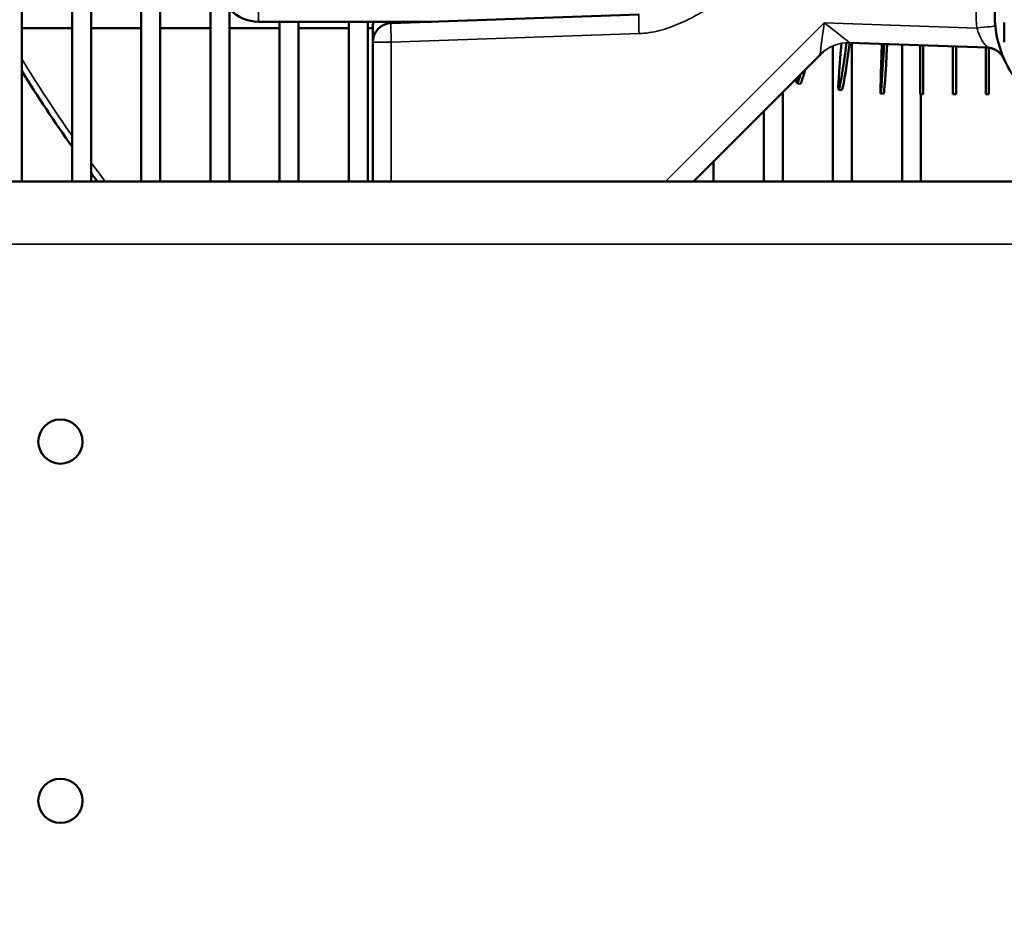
# Model space of a CAD drawing. Header units: inches. Extents: x 1 to 237, y 4 to 150.
# Tile 19 of 209: x 21.95 to 28.11, y 104.61 to 110.17. Entities that reach past the tile are written whole.
import ezdxf

# ---------------------------------------------------------------- set-up
doc = ezdxf.new("R2010")
doc.units = ezdxf.units.IN
doc.header["$LTSCALE"] = 7
doc.header["$MEASUREMENT"] = 0
for name, color, linetype, lineweight in [('Dimension (ANSI)', 7, 'Continuous', 25), ('Visible (ANSI)', 7, 'Continuous', 50), ('Visible Narrow (ANSI)', 7, 'Continuous', 35)]:
    doc.layers.add(name, color=color, linetype=linetype, lineweight=lineweight)
doc.styles.add('Dimension Text', font='tahoma.ttf')
doc.dimstyles.new('Dual Dimension', dxfattribs={"dimscale": 7, "dimtxt": 0.12, "dimasz": 0.098425, "dimexe": 0.125, "dimexo": 0.0625, "dimgap": 0.031496, "dimtad": 0, "dimtih": 1, "dimtoh": 1, "dimrnd": 1e-08, "dimzin": 4, "dimdsep": 46, "dimtxsty": 'Dimension Text', "dimcen": 0.09, "dimdle": 0.393701, "dimclrd": 256, "dimclre": 256, "dimclrt": 256, "dimadec": 0, "dimazin": 1, "dimtfac": 1, "dimtofl": 0, "dimtmove": 0, "dimatfit": 3, "dimfxl": 1, "dimtolj": 1, "dimtzin": 4, "dimlwd": -1, "dimlwe": -1, "dimarcsym": 0})

# ---------------------------------------------------------------- blocks, each defined once
blk = doc.blocks.new('*D11')
at = {"layer": 'Defpoints', "color": 0, "transparency": 16777216}
for p in [(9.8018, 132.104), (32.4002, 132.104), (37.2552, 77.8445)]:
    blk.add_point(p, dxfattribs=at)
at = {"layer": 'Dimension (ANSI)', "transparency": 16777216}
for p, q in [((31.9627, 132.104), (8.9268, 132.104)), ((9.8018, 131.415), (9.8018, 106.86)), ((9.8018, 78.5334), (9.8018, 103.0884)), ((36.8177, 77.8445), (8.9268, 77.8445))]:
    blk.add_line(p, q, dxfattribs=at)
for points in [[(9.6869, 131.415), (9.9166, 131.415), (9.8018, 132.104)], [(9.6869, 78.5334), (9.9166, 78.5334), (9.8018, 77.8445)]]:
    blk.add_solid(points, dxfattribs=at)
at = {"layer": 'Dimension (ANSI)', "transparency": 16777216, "insert": (9.8018, 104.9742), "char_height": 0.84, "attachment_point": 5, "style": 'Dimension Text'}
blk.add_mtext('\\A1;{\\H3.0x;(}\\S54.26^ 1378.2 mm;{\\H3.0x;)}', dxfattribs=at)

msp = doc.modelspace()

# ---------------------------------------------------------------- linework, layer by layer
at = {"layer": 'Visible (ANSI)'}
for p, q in [((21.9587, 110.7315), (21.9587, 109.1545)), ((22.2737, 110.6845), (22.2737, 109.1545)), ((22.3918, 110.6845), (22.3918, 109.1545)), ((22.7067, 110.6845), (22.7067, 109.1545)), ((22.8248, 110.6845), (22.8248, 109.1545)), ((23.1398, 110.7073), (23.1398, 109.1545)), ((23.2579, 110.2334), (23.2579, 109.1545)), ((25.8231, 110.1999), (24.2714, 110.1457)), ((21.9587, 110.1141), (22.2737, 110.1141)), ((22.3918, 110.1141), (22.7067, 110.1141)), ((22.8248, 110.1141), (23.1398, 110.1141)), ((23.2579, 110.1141), (23.5729, 110.1141)), ((23.4402, 110.1545), (24.5207, 110.1545)), ((23.5729, 110.1545), (23.5729, 109.1545)), ((23.691, 110.1545), (23.691, 109.1545)), ((23.691, 110.1141), (24.0059, 110.1141)), ((24.0059, 110.1545), (24.0059, 109.1545)), ((24.1241, 110.1545), (24.1241, 109.1545)), ((24.1241, 110.1141), (24.1562, 110.1141)), ((24.2714, 110.1457), (24.2713, 110.1457)), ((28.1103, 110.149), (28.1103, 110.0265)), ((24.1556, 110.0872), (24.1556, 110.0258)), ((25.8225, 110.0973), (25.8225, 110.0973)), ((24.1556, 110.0258), (24.1556, 109.1545)), ((27.0374, 110.0027), (27.0374, 109.1545)), ((27.1438, 110.0229), (28.0027, 109.9929)), ((27.1555, 110.0224), (27.1555, 109.1545)), ((27.4705, 110.0114), (27.4705, 109.1545)), ((27.583, 110.0075), (27.583, 109.7006)), ((27.603, 110.0068), (27.603, 109.7006)), ((27.7884, 110.0003), (27.7884, 109.7006)), ((27.8084, 109.9996), (27.8084, 109.7006)), ((27.9938, 109.9932), (27.9938, 109.7006)), ((28.0138, 109.9917), (28.0138, 109.7006)), ((26.1632, 109.1545), (26.9585, 109.9498)), ((26.8319, 109.7654), (26.8122, 109.769)), ((26.7225, 109.7137), (26.7225, 109.1545)), ((27.0929, 109.7264), (27.0731, 109.7287)), ((27.356, 109.705), (27.3361, 109.706)), ((27.603, 109.7006), (27.583, 109.7006)), ((27.5886, 109.7006), (27.5886, 109.1545)), ((27.8084, 109.7006), (27.7884, 109.7006)), ((28.0138, 109.7006), (27.9938, 109.7006)), ((26.6044, 109.5956), (26.6044, 109.1545)), ((26.2894, 109.2807), (26.2894, 109.1545)), ((21.7002, 109.1545), (55.2002, 109.1545)), ((26.1713, 109.1626), (26.1713, 109.1545))]:
    msp.add_line(p, q, dxfattribs=at)
for centre in [(22.2002, 107.5245), (22.2002, 105.2745)]:
    msp.add_circle(centre, 0.1383, dxfattribs=at)
for centre, radius, start, end in [((23.4402, 110.4045), 0.25, 180, 270), ((28.7402, 110.1985), 0.69, 171.20628, 268), ((24.2756, 110.0258), 0.12, 92, 180), ((27.1353, 109.773), 0.25, 88.03888, 89.59378), ((27.9985, 109.8729), 0.12, 23.69562, 88), ((27.1353, 109.773), 0.25, 129.80444, 135), ((29.9902, 114.8235), 9.4488, 211.78833, 215.24751), ((29.9902, 114.8235), 9.4488, 216.47015, 216.86769)]:
    msp.add_arc(centre, radius, start, end, dxfattribs=at)
for centre, major_axis, ratio, start_param, end_param in [((26.1955, 110.8889), (-0.3815, -0.7874), 0.089155, 0.095647, 0.095678), ((27.1732, 110.598), (-0.1001, -0.8693), 0.023487, 5.444152, 7.133383), ((27.1931, 110.5957), (-0.1001, -0.8693), 0.023487, 0, 0.8541), ((27.3777, 110.58), (-0.0417, -0.874), 0.009771, 5.414466, 7.152153), ((27.3977, 110.579), (-0.0417, -0.874), 0.009771, 0, 0.869348), ((26.9704, 110.6296), (-0.1582, -0.8606), 0.037093, 6.017987, 6.655889), ((26.9901, 110.626), (-0.1582, -0.8606), 0.037093, 0, 0.465356)]:
    msp.add_ellipse(centre, major_axis=major_axis, ratio=ratio, start_param=start_param, end_param=end_param, dxfattribs=at)
for points, knots in [([(24.1569, 110.1271), (24.1565, 110.1203), (24.1562, 110.1136), (24.1559, 110.107), (24.1558, 110.1037), (24.1557, 110.1004), (24.1557, 110.0972), (24.1556, 110.0955), (24.1556, 110.0939), (24.1556, 110.0922), (24.1556, 110.0909), (24.1556, 110.0896), (24.1556, 110.0885), (24.1556, 110.0874), (24.1556, 110.0873), (24.1556, 110.0872)], [-0.01190784, -0.01190784, -0.01190784, -0.01190784, -0.00638154, -0.00638154, -0.00638154, -0.00364505, -0.00364505, -0.00364505, -0.00226419, -0.00226419, -0.00226419, -0.00114741, -0.00114741, -0.00114741, -0.00001057, -0.00001057, -0.00001057, -0.00001057]), ([(24.1569, 110.1271), (24.1572, 110.1319), (24.1575, 110.1366), (24.1579, 110.1415), (24.1582, 110.1458), (24.1585, 110.1501), (24.1589, 110.1545)], [0.00008624, 0.00008624, 0.00008624, 0.00008624, 0.03919599, 0.03919599, 0.03919599, 0.07428358, 0.07428358, 0.07428358, 0.07428358]), ([(28.1084, 109.9212), (28.1032, 109.9322), (28.0962, 109.9426), (28.0791, 109.9616), (28.0686, 109.9701), (28.0455, 109.9833), (28.0327, 109.988), (28.0163, 109.9913), (28.013, 109.9918), (28.008, 109.9924), (28.0063, 109.9926), (28.0038, 109.9928), (28.003, 109.9928), (28.0017, 109.9929), (28.0013, 109.9929), (28.0007, 109.9929), (28.0005, 109.9929), (28.0001, 109.9929), (28, 109.993), (27.9999, 109.993), (27.9998, 109.993), (27.9997, 109.993), (27.9997, 109.993), (27.9997, 109.993), (27.9997, 109.993), (27.9997, 109.993), (27.9997, 109.993), (27.9996, 109.993), (27.9996, 109.993), (27.9996, 109.993)], [0.0060926, 0.0060926, 0.0060926, 0.0060926, 0.0993305, 0.0993305, 0.2003337, 0.2003337, 0.3018672, 0.3018672, 0.3273347, 0.3273347, 0.3401432, 0.3401432, 0.346557, 0.346557, 0.3497652, 0.3497652, 0.3513699, 0.3513699, 0.3521738, 0.3521738, 0.3525814, 0.3525814, 0.3528046, 0.3528046, 0.3528869, 0.3528869, 0.3529672, 0.3529672, 0.3532515, 0.3532515, 0.3532515, 0.3532515])]:
    msp.add_open_spline(points, degree=3, knots=knots, dxfattribs=at)
at = {"layer": 'Visible Narrow (ANSI)'}
for p, q in [((23.4402, 110.2795), (23.4402, 110.1545)), ((24.2713, 110.1457), (24.2713, 110.1457)), ((26.9832, 110.1484), (25.9893, 109.1545)), ((27.9387, 110.115), (26.9832, 110.1484)), ((24.2714, 110.0258), (25.8231, 110.08)), ((24.1556, 110.0258), (24.2714, 110.0258)), ((24.2714, 109.1545), (24.2714, 110.0258)), ((55.2002, 108.7608), (21.7002, 108.7608))]:
    msp.add_line(p, q, dxfattribs=at)
for centre, radius, start, end in [((28.7444, 110.1985), 0.81, 171.20628, 185.91216), ((29.9902, 114.8235), 9.4094, 211.39937, 214.90683), ((29.9902, 114.8235), 9.4094, 216.14456, 217.04769)]:
    msp.add_arc(centre, radius, start, end, dxfattribs=at)
for centre, major_axis, ratio, start_param, end_param in [((25.8272, 110.08), (-0.0042, 0.1199), 0.034878, 6.282981, 7.852764), ((24.2756, 110.0258), (-0.0042, 0.1199), 0.034878, 0, 1.569578), ((24.4244, 110.2712), (0.0042, -0.1199), 0.069714, 0, 0.229614), ((26.9874, 110.1484), (-0.0289, -0.1986), 0.020655, 4.715397, 6.284975), ((26.9874, 110.1484), (0.1565, -0.1255), 0.013065, 4.696103, 6.265681), ((27.9345, 110.115), (0.1194, 0.0124), 0.003597, 4.74711, 6.283185), ((27.1351, 109.773), (0.0087, 0.2498), 0.999373, 0, 0.819978), ((26.6297, 109.7907), (0.3289, 0.1592), 0.005548, 6.26723, 6.293128)]:
    msp.add_ellipse(centre, major_axis=major_axis, ratio=ratio, start_param=start_param, end_param=end_param, dxfattribs=at)
for points, knots in [([(25.8231, 110.08), (25.8665, 110.0815), (25.9098, 110.0886), (25.9521, 110.0996), (25.9733, 110.1051), (25.9942, 110.1116), (26.0147, 110.1188), (26.0353, 110.126), (26.0555, 110.134), (26.0754, 110.1426), (26.0953, 110.1512), (26.1149, 110.1604), (26.1344, 110.1702), (26.1538, 110.1799), (26.173, 110.1901), (26.192, 110.2007), (26.23, 110.222), (26.2673, 110.2448), (26.3041, 110.2683), (26.3409, 110.2918), (26.3773, 110.316), (26.4134, 110.3401), (26.4136, 110.3402), (26.4138, 110.3404), (26.414, 110.3405)], [0, 0, 0, 0, 0.331177, 0.331177, 0.331177, 0.496766, 0.496766, 0.496766, 0.662355, 0.662355, 0.662355, 0.827943, 0.827943, 0.827943, 0.993532, 0.993532, 0.993532, 1.324709, 1.324709, 1.324709, 1.655886, 1.655886, 1.655886, 1.657693, 1.657693, 1.657693, 1.657693]), ([(24.2713, 110.1457), (24.2675, 110.1456), (24.2631, 110.147), (24.2584, 110.1496), (24.2561, 110.1509), (24.2537, 110.1526), (24.2512, 110.1545)], [-0.8245999, -0.8245999, -0.8245999, -0.8245999, -0.6478999, -0.6478999, -0.6478999, -0.5620832, -0.5620832, -0.5620832, -0.5620832]), ([(27.9387, 110.115), (27.9453, 110.0877), (27.9659, 110.0429), (27.9963, 110.0018), (28.0033, 109.9928), (28.0027, 109.9929)], [-0.9731715, -0.9731715, -0.9731715, -0.9731715, -0.556098, -0.278049, 0, 0, 0, 0])]:
    msp.add_open_spline(points, degree=3, knots=knots, dxfattribs=at)

# ---------------------------------------------------------------- dimensions: what is measured, and where the dimension line sits
at = {"layer": 'Dimension (ANSI)'}
dim = msp.add_linear_dim(base=(9.8018, 132.104), p1=(37.2552, 77.8445), p2=(32.4002, 132.104), angle=270, text='{\\H3.0x;(}\\S<>^ 1378.2 mm;{\\H3.0x;)}', dimstyle='Dual Dimension', override={"dimgap": 0.031496, "dimdec": 2, "dimpost": '\\X', "dimtol": 0, "dimlim": 0, "dimtp": 0, "dimtm": 0, "dimtdec": 2, "dimatfit": 1}, dxfattribs=at)
dim.commit()
dim.dimension.update_dxf_attribs({"geometry": '*D11', "text_midpoint": (9.8018, 104.9742), "dimtype": 160})

doc.saveas('drawing.dxf')
